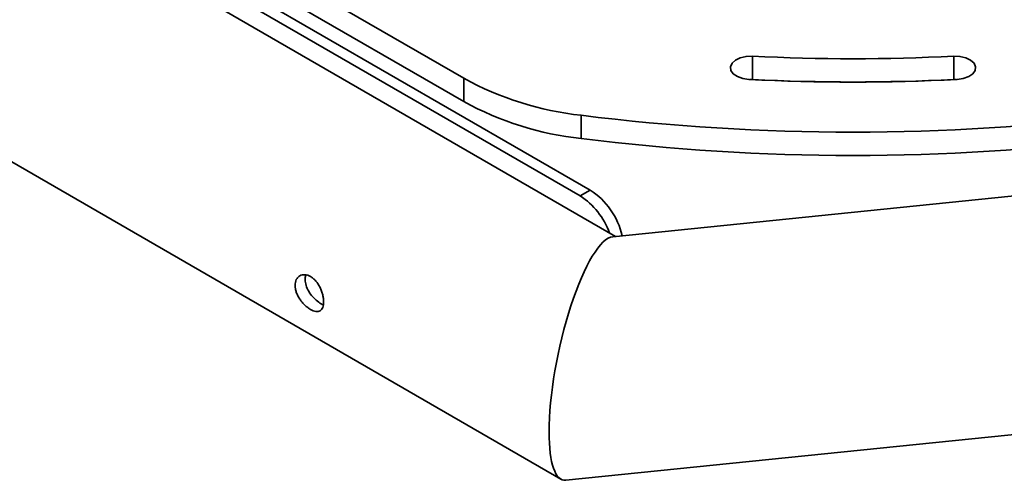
# Model space of a CAD drawing. Header units: millimetres. Extents: x 0 to 864, y 0 to 559.
# Tile 5 of 83: x 101 to 127, y 35 to 48. Entities that reach past the tile are written whole.
import ezdxf

# ---------------------------------------------------------------- set-up
doc = ezdxf.new("R2010")
doc.units = ezdxf.units.MM

msp = doc.modelspace()

# ---------------------------------------------------------------- linework, layer by layer
at = {"color": 7, "linetype": 'Continuous', "lineweight": 35}
for p, q in [((116.984, 41.9253), (81.5486, 62.3817)), ((116.0514, 42.9913), (83.9299, 61.5347)), ((116.3166, 43.1444), (84.1951, 61.6877)), ((91.9421, 58.2357), (112.989, 46.0857)), ((76.7972, 57.908), (115.547, 35.5382)), ((91.9421, 57.6233), (112.989, 45.4732)), ((120.5869, 46.6662), (120.5869, 46.0538)), ((125.8868, 46.6662), (125.8868, 46.0538)), ((112.989, 45.4732), (112.989, 46.0857)), ((120.5869, 46.0538), (120.5091, 46.0545)), ((125.9646, 46.0545), (125.8868, 46.0538)), ((116.0837, 45.1108), (116.0837, 44.4984)), ((136.2427, 43.8857), (116.9139, 41.9182)), ((116.0514, 42.9913), (116.3166, 43.1444)), ((115.6782, 35.5101), (137.1841, 37.6992))]:
    msp.add_line(p, q, dxfattribs=at)
at = {"color": 7, "linetype": 'Continuous', "lineweight": 35, "flags": 128}
for points in [[(120.4943, 46.0552), (120.333, 46.0784), (120.192, 46.1293), (120.0852, 46.2028), (120.0229, 46.2917), (120.0113, 46.3874), (120.0516, 46.4805), (120.1396, 46.5619), (120.267, 46.6236), (120.4211, 46.6595), (120.5869, 46.6662)], [(125.8868, 46.6662), (126.0526, 46.6595), (126.2067, 46.6236), (126.334, 46.5619), (126.4221, 46.4805), (126.4623, 46.3874), (126.4507, 46.2917), (126.3884, 46.2028), (126.2816, 46.1293), (126.1406, 46.0784), (125.9794, 46.0552)]]:
    msp.add_lwpolyline(points, dxfattribs=at)
at = {"color": 7, "linetype": 'Continuous', "lineweight": 35}
for centre, radius, start, end in [((123.2368, 99.1896), 52.5902, 267.11173, 272.88827), ((116.9873, 53.3795), 8.3179, 241.26927, 263.7635), ((123.2368, 100.414), 54.428, 267.11173, 272.88827), ((123.2368, 98.5772), 52.5902, 267.11173, 272.88827), ((116.9873, 52.7671), 8.3179, 241.26927, 263.7635), ((123.2368, 102.5968), 57.9293, 262.907043, 277.092957), ((123.2368, 101.9844), 57.9293, 262.907043, 277.092957), ((115.2702, 41.5134), 1.9378, 12.81462, 57.31843), ((115.0123, 41.3715), 1.9245, 19.59616, 57.3209)]:
    msp.add_arc(centre, radius, start, end, dxfattribs=at)
for start_param, end_param in [(0.0813397, 2.2747736), (2.2747736, 3.2229323)]:
    msp.add_ellipse((116.296, 38.7141), major_axis=(0.6857, 3.2006), ratio=0.2523177, start_param=start_param, end_param=end_param, dxfattribs=at)
for points, knots in [([(108.5488, 40.6353), (108.5488, 40.6066), (108.5517, 40.5771), (108.5628, 40.517), (108.5713, 40.486), (108.5931, 40.4242), (108.6064, 40.3937), (108.6375, 40.3332), (108.6555, 40.303), (108.6943, 40.2454), (108.7153, 40.2178), (108.7601, 40.1648), (108.7838, 40.1397), (108.832, 40.0936), (108.8569, 40.0723), (108.9071, 40.0341), (108.9319, 40.0174), (108.981, 39.9891), (109.0055, 39.9773), (109.0521, 39.9596), (109.0744, 39.9536), (109.1168, 39.9474), (109.137, 39.9472), (109.1738, 39.9529), (109.1906, 39.9586), (109.2214, 39.9764), (109.2349, 39.9881), (109.2582, 40.0171), (109.2682, 40.0346), (109.2841, 40.0745), (109.29, 40.0968), (109.2981, 40.146), (109.3001, 40.1731), (109.3001, 40.2298), (109.2981, 40.2596), (109.2901, 40.3221), (109.2841, 40.3544), (109.2683, 40.419), (109.2585, 40.452), (109.2349, 40.5175), (109.2215, 40.5494), (109.1911, 40.6118), (109.174, 40.6424), (109.1371, 40.6997), (109.1173, 40.7266), (109.0749, 40.7764), (109.0522, 40.7992), (109.0058, 40.839), (108.9818, 40.8562), (108.9321, 40.885), (108.9071, 40.8961), (108.8569, 40.912), (108.8319, 40.9167), (108.7838, 40.9194), (108.7603, 40.9175), (108.7152, 40.9072), (108.6942, 40.8989), (108.6555, 40.8765), (108.6376, 40.8622), (108.6064, 40.8286), (108.5931, 40.8093), (108.5713, 40.766), (108.5628, 40.7419), (108.5517, 40.691), (108.5488, 40.6639), (108.5488, 40.6353)], [0, 0, 0, 0, 0.03125, 0.03125, 0.0625, 0.0625, 0.09375, 0.09375, 0.125, 0.125, 0.15625, 0.15625, 0.1875, 0.1875, 0.21875, 0.21875, 0.25, 0.25, 0.28125, 0.28125, 0.3125, 0.3125, 0.34375, 0.34375, 0.375, 0.375, 0.40625, 0.40625, 0.4375, 0.4375, 0.46875, 0.46875, 0.5, 0.5, 0.53125, 0.53125, 0.5625, 0.5625, 0.59375, 0.59375, 0.625, 0.625, 0.65625, 0.65625, 0.6875, 0.6875, 0.71875, 0.71875, 0.75, 0.75, 0.78125, 0.78125, 0.8125, 0.8125, 0.84375, 0.84375, 0.875, 0.875, 0.90625, 0.90625, 0.9375, 0.9375, 0.96875, 0.96875, 1, 1, 1, 1]), ([(108.8387, 40.9098), (108.8349, 40.9035), (108.8151, 40.8711), (108.8145, 40.8252), (108.814, 40.7883)], [0, 0, 0, 0, 0.1943535, 1, 1, 1, 1]), ([(108.814, 40.7883), (108.8189, 40.7382), (108.8286, 40.6378), (108.9033, 40.4791), (109.0104, 40.3323), (109.1373, 40.2148), (109.2371, 40.1449), (109.2834, 40.1324), (109.2919, 40.1301)], [0, 0, 0, 0, 0.1899672, 0.37985199, 0.57188885, 0.765515, 0.95674771, 1, 1, 1, 1])]:
    msp.add_open_spline(points, degree=3, knots=knots, dxfattribs=at)

doc.saveas('drawing.dxf')
